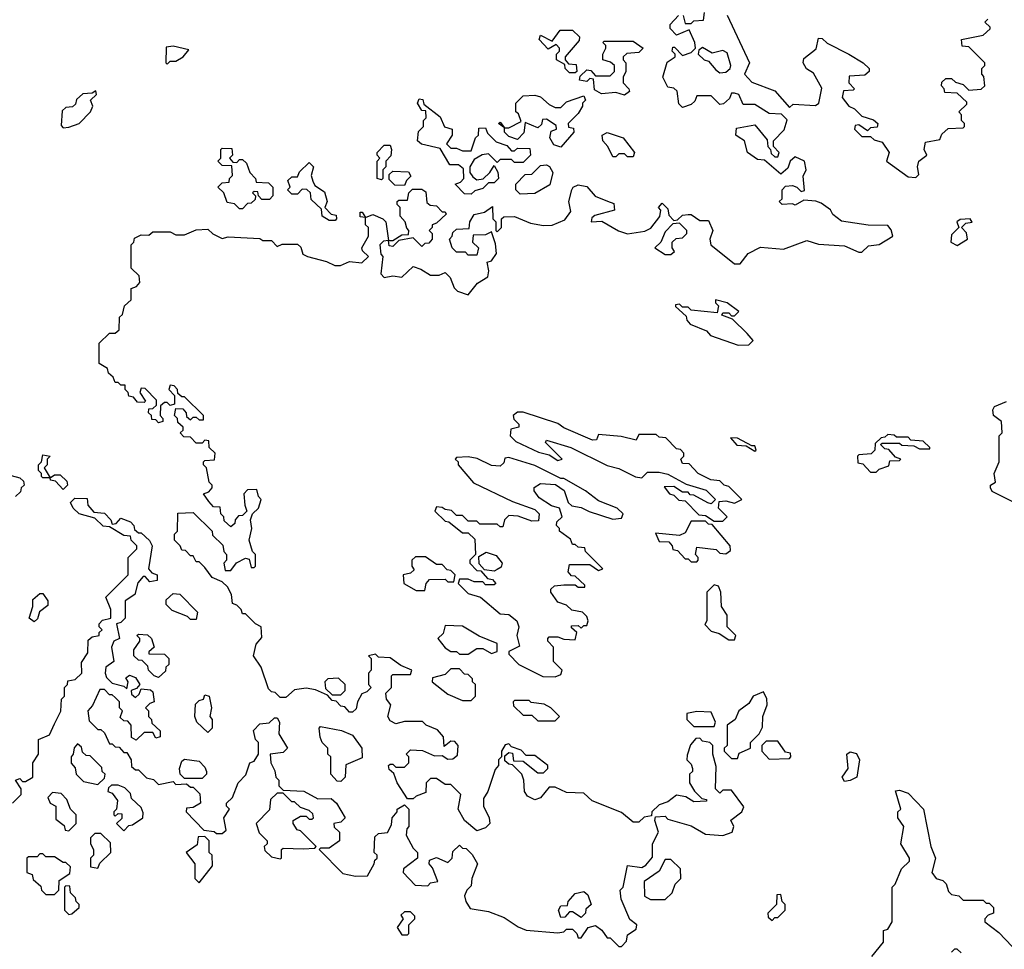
# Model space of a CAD drawing. Extents: x 2737310 to 2869991, y 870230 to 1012730.
# Tile 60 of 256: x 2834505 to 2837908, y 891790 to 895004. Entities that reach past the tile are written whole.
import ezdxf

# ---------------------------------------------------------------- set-up
doc = ezdxf.new("R2010")
doc.units = 0

msp = doc.modelspace()

# ---------------------------------------------------------------- linework, layer by layer
at = {"layer": '0CON02XD'}
for points in [[(2836798.3, 895018.3), (2836805, 894990), (2836825, 894990), (2836835, 895000), (2836868.3, 895001.7), (2836871.7, 895028.3)], [(2836536.7, 894376.7), (2836558.3, 894368.3), (2836560, 894345), (2836493, 894327), (2836481.7, 894318.3), (2836480, 894305), (2836517, 894307), (2836574.1, 894274.1), (2836605, 894263.3), (2836665, 894272.5), (2836686.4, 894283.6), (2836717, 894323), (2836720, 894345), (2836712.5, 894355), (2836725, 894370), (2836745, 894350), (2836748.3, 894328.3), (2836765, 894310), (2836778.3, 894311.7), (2836795, 894327.5), (2836815, 894330), (2836825, 894330), (2836855, 894310), (2836885, 894310), (2836900, 894275), (2836890, 894245), (2836893.3, 894225), (2836975, 894160), (2836995, 894160), (2837022.5, 894195), (2837065, 894217.5), (2837145, 894210), (2837225, 894240), (2837265, 894227.5), (2837355, 894222.5), (2837405, 894200), (2837415, 894200), (2837438.3, 894221.7), (2837475, 894226.7), (2837522.5, 894255), (2837517, 894277), (2837505, 894292.5), (2837437, 894293), (2837345, 894307.5), (2837315, 894330), (2837306.4, 894346.4), (2837275, 894370), (2837256.4, 894376.4), (2837215, 894380), (2837185, 894362.5), (2837175, 894367.5), (2837140, 894365), (2837130, 894375), (2837140, 894385), (2837140, 894415), (2837151.7, 894428.3), (2837175, 894430), (2837190, 894425), (2837205, 894410), (2837217, 894413), (2837213, 894463), (2837222.5, 894485), (2837217.5, 894515), (2837185, 894530), (2837167.5, 894515), (2837159.3, 894490.7), (2837135, 894470), (2837078.3, 894518.3), (2837055, 894520), (2837020, 894545), (2837010, 894585), (2836988.3, 894598.3), (2836980, 894605), (2836981.7, 894628.3), (2837045, 894640), (2837088.3, 894588.3), (2837090, 894565), (2837100, 894555), (2837101.7, 894541.7), (2837115, 894530), (2837125, 894530), (2837130, 894545), (2837110, 894565), (2837110, 894585), (2837147, 894623), (2837157, 894657), (2837137.5, 894677.5), (2837095, 894680), (2837045, 894710), (2837005, 894710), (2836990, 894745), (2836975, 894750), (2836965, 894750), (2836958.3, 894731.7), (2836937, 894713), (2836925, 894710), (2836895, 894740), (2836845, 894740), (2836838.3, 894721.7), (2836825, 894710), (2836795, 894700), (2836783, 894713), (2836777, 894757), (2836765, 894767.5), (2836745, 894770), (2836727.5, 894805), (2836743, 894857), (2836770, 894875), (2836770, 894885), (2836760, 894895), (2836761.7, 894908.3), (2836768.3, 894908.3), (2836795, 894880), (2836825, 894890), (2836840, 894905), (2836837.5, 894925), (2836818.3, 894968.3), (2836775, 894950), (2836753, 894973), (2836753, 894987), (2836781.7, 895018.3)], [(2836949.3, 895019.3), (2837027.5, 894855), (2837010, 894815), (2837035, 894787.5), (2837115, 894757.5), (2837165, 894700), (2837178.3, 894711.7), (2837255, 894707.5), (2837266.7, 894715), (2837277, 894767), (2837248.3, 894818.3), (2837223.6, 894833.6), (2837212.5, 894855), (2837215, 894870), (2837257, 894903), (2837265, 894940), (2837278.3, 894938.3), (2837295, 894922.5), (2837370, 894885), (2837420, 894855), (2837440, 894835), (2837440, 894825), (2837425, 894812.5), (2837371.7, 894808.3), (2837370, 894785), (2837390, 894765), (2837385, 894760), (2837351.7, 894758.3), (2837347.5, 894735), (2837370, 894705), (2837390, 894695), (2837415, 894670), (2837455, 894657.5), (2837470, 894645), (2837468.3, 894631.7), (2837445, 894630), (2837435, 894620), (2837405, 894640), (2837391.7, 894638.3), (2837390, 894625), (2837415, 894600), (2837445, 894600), (2837458.3, 894588.3), (2837485, 894580), (2837510, 894545), (2837500, 894515), (2837575, 894460), (2837601.7, 894458.3), (2837611.7, 894468.3), (2837607.5, 894495), (2837612.5, 894515), (2837640, 894535), (2837630, 894555), (2837635, 894580), (2837685, 894590), (2837691.7, 894608.3), (2837713, 894627), (2837765, 894630), (2837770, 894635), (2837770, 894645), (2837760, 894655), (2837760, 894675), (2837750, 894685), (2837778.3, 894711.7), (2837778.3, 894718.3), (2837745, 894750), (2837701.7, 894751.7), (2837700, 894765), (2837690, 894775), (2837691.7, 894788.3), (2837705, 894800), (2837725, 894800), (2837738.3, 894788.3), (2837765, 894780), (2837785, 894760), (2837827, 894763), (2837840, 894775), (2837837, 894807), (2837830, 894815), (2837830, 894835), (2837840, 894845), (2837840, 894855), (2837785, 894910), (2837761.7, 894911.7), (2837760, 894935), (2837835, 894950), (2837858.3, 894971.7), (2837858.3, 894978.3), (2837840, 894995), (2837850, 895005)], [(2836425, 894820), (2836405, 894820), (2836390, 894835), (2836388.3, 894848.3), (2836360, 894865), (2836360, 894885), (2836370, 894895), (2836370, 894905), (2836358.3, 894918.3), (2836331.7, 894901.7), (2836300, 894935), (2836305, 894950), (2836345, 894930), (2836373, 894967), (2836415, 894967.5), (2836440, 894945), (2836438.3, 894931.7), (2836390, 894875), (2836390, 894865), (2836401.7, 894851.7), (2836428.3, 894848.3), (2836430, 894825), (2836425, 894820)], [(2836595, 894742.5), (2836565, 894752.5), (2836515, 894747.5), (2836491.7, 894761.7), (2836488.3, 894798.3), (2836475, 894800), (2836465, 894790), (2836440, 894795), (2836441.7, 894808.3), (2836465, 894830), (2836478.3, 894828.3), (2836495, 894810), (2836545, 894810), (2836560, 894825), (2836560, 894845), (2836547, 894857), (2836520, 894865), (2836520, 894885), (2836530, 894905), (2836530, 894915), (2836520, 894925), (2836525, 894930), (2836625, 894930), (2836660, 894905), (2836645, 894890), (2836603, 894887), (2836590, 894875), (2836590, 894865), (2836600, 894855), (2836600, 894825), (2836590, 894805), (2836590, 894785), (2836610, 894765), (2836612.5, 894755), (2836595, 894742.5)], [(2835015, 894850), (2835025, 894860), (2835045, 894860), (2835070, 894875), (2835090, 894900), (2835035, 894912.5), (2835011.7, 894908.3), (2835010, 894855), (2835015, 894850)], [(2836925, 894820), (2836945, 894822.5), (2836960, 894835), (2836962.5, 894845), (2836949.3, 894889.3), (2836935, 894897.5), (2836898.3, 894888.3), (2836865, 894907.5), (2836851.7, 894898.3), (2836850, 894885), (2836870, 894865), (2836885, 894860), (2836910.7, 894830.7), (2836925, 894820)], [(2834655, 894630), (2834675, 894632.5), (2834710, 894645), (2834750, 894685), (2834757.5, 894705), (2834750, 894725), (2834770, 894745), (2834768.3, 894758.3), (2834755, 894750), (2834723, 894747), (2834701.7, 894728.3), (2834698.3, 894711.7), (2834687, 894703), (2834665, 894700), (2834651.7, 894688.3), (2834648.3, 894638.3), (2834655, 894630)], [(2836065, 894400), (2836041.7, 894401.7), (2836010, 894435), (2836028.3, 894441.7), (2836040, 894455), (2836038.3, 894488.3), (2836021.7, 894501.7), (2835991.7, 894501.7), (2835958.3, 894558.3), (2835893, 894573), (2835880, 894585), (2835883, 894617), (2835900, 894635), (2835900, 894655), (2835910, 894665), (2835908.3, 894688.3), (2835895, 894690), (2835880, 894715), (2835885, 894730), (2835898.3, 894728.3), (2835901.7, 894711.7), (2835958.3, 894668.3), (2835973.3, 894633.3), (2836000, 894625), (2836000, 894605), (2835980, 894575), (2835995, 894560), (2836015, 894560), (2836035, 894550), (2836065, 894550), (2836080, 894595), (2836090, 894605), (2836091.7, 894628.3), (2836115, 894630), (2836121.7, 894611.7), (2836151.7, 894581.7), (2836188.3, 894568.3), (2836205, 894550), (2836215, 894550), (2836225, 894560), (2836268.3, 894558.3), (2836270, 894535), (2836245, 894510), (2836215, 894510), (2836205, 894520), (2836165, 894520), (2836155, 894510), (2836125, 894540), (2836103, 894537), (2836075, 894520), (2836060, 894495), (2836060, 894475), (2836070.7, 894460.7), (2836085, 894450), (2836107, 894453), (2836130, 894475), (2836145, 894500), (2836157, 894477), (2836160, 894455), (2836145, 894440), (2836125, 894440), (2836105, 894420), (2836078.3, 894411.7), (2836065, 894400)], [(2836375, 894562.5), (2836350.7, 894570.7), (2836337.5, 894595), (2836341.7, 894618.3), (2836360, 894625), (2836358.3, 894638.3), (2836325, 894660), (2836311.7, 894658.3), (2836308.3, 894641.7), (2836295, 894630), (2836251.7, 894648.3), (2836247, 894613), (2836225, 894590), (2836195, 894600), (2836180, 894615), (2836180, 894630), (2836160, 894645), (2836165, 894650), (2836180, 894630), (2836195, 894630), (2836238.3, 894651.7), (2836228.3, 894678.3), (2836220, 894685), (2836220, 894715), (2836245, 894740), (2836285, 894742.5), (2836305, 894737.5), (2836335, 894710), (2836355, 894700), (2836375, 894700), (2836395, 894720), (2836455, 894740), (2836460, 894725), (2836450, 894715), (2836450, 894705), (2836435, 894680), (2836400, 894645), (2836401.7, 894631.7), (2836418.3, 894628.3), (2836420, 894615), (2836375, 894562.5)], [(2836625, 894530), (2836605, 894530), (2836595, 894540), (2836575, 894540), (2836565, 894530), (2836555, 894530), (2836537.5, 894565), (2836520, 894585), (2836517.5, 894605), (2836535, 894613.3), (2836590, 894595), (2836630, 894545), (2836625, 894530)], [(2835275, 894350), (2835265, 894350), (2835247, 894367), (2835221.7, 894371.7), (2835210, 894405), (2835190, 894425), (2835205, 894440), (2835228.3, 894441.7), (2835230, 894455), (2835240, 894465), (2835238.3, 894498.3), (2835205, 894500), (2835190, 894515), (2835200, 894525), (2835200, 894555), (2835205, 894560), (2835238.3, 894558.3), (2835240, 894535), (2835230, 894525), (2835241.7, 894511.7), (2835255, 894510), (2835265, 894520), (2835275, 894520), (2835288.3, 894508.3), (2835300, 894475), (2835320, 894455), (2835321.7, 894441.7), (2835365, 894440), (2835380, 894425), (2835380, 894395), (2835368.3, 894381.7), (2835341.7, 894381.7), (2835330, 894395), (2835328.3, 894408.3), (2835315, 894410), (2835310, 894405), (2835320, 894395), (2835318.3, 894381.7), (2835305, 894370), (2835291.7, 894368.3), (2835275, 894350)], [(2835755, 894450), (2835740, 894455), (2835740, 894515), (2835750, 894525), (2835740, 894535), (2835740, 894545), (2835765, 894570), (2835785, 894570), (2835790, 894555), (2835787, 894533), (2835770, 894515), (2835770, 894495), (2835760, 894485), (2835760, 894455), (2835755, 894450)], [(2835595, 894310), (2835575, 894310), (2835550, 894325), (2835548.3, 894348.3), (2835511.7, 894381.7), (2835510, 894405), (2835497, 894417), (2835481.7, 894418.3), (2835465, 894400), (2835445, 894400), (2835430, 894415), (2835440, 894425), (2835431.7, 894448.3), (2835445, 894460), (2835465, 894460), (2835471.7, 894478.3), (2835505, 894510), (2835520, 894495), (2835512.5, 894465), (2835517.5, 894445), (2835525, 894430), (2835558.3, 894408.3), (2835567.5, 894375), (2835560, 894355), (2835581.7, 894331.7), (2835598.3, 894328.3), (2835600, 894315), (2835595, 894310)], [(2836235, 894400), (2836220, 894415), (2836220, 894435), (2836251.7, 894468.3), (2836275, 894470), (2836305, 894500), (2836325, 894502.5), (2836336.4, 894496.4), (2836347.5, 894475), (2836337, 894433), (2836285, 894402.5), (2836235, 894400)], [(2835835, 894430), (2835801.7, 894431.7), (2835781.7, 894451.7), (2835781.7, 894468.3), (2835795, 894480), (2835848.3, 894478.3), (2835857, 894463), (2835841.7, 894448.3), (2835835, 894430)], [(2836811.7, 892461.7), (2836810, 892445), (2836825, 892430), (2836830, 892415), (2836830, 892405), (2836820, 892395), (2836820, 892365), (2836837, 892337), (2836861.7, 892311.7), (2836878.3, 892308.3), (2836878.3, 892301.7), (2836835, 892300), (2836807, 892317), (2836775, 892322.5), (2836745, 892300), (2836715, 892290), (2836690, 892265), (2836688.3, 892251.7), (2836663.3, 892246.7), (2836645, 892230), (2836625, 892230), (2836585, 892262.5), (2836483, 892303), (2836455, 892330), (2836395, 892332.5), (2836355, 892350), (2836335, 892350), (2836305, 892313.3), (2836285, 892306.7), (2836259.3, 892319.3), (2836250, 892335), (2836247.5, 892375), (2836240, 892395), (2836208.3, 892428.3), (2836195, 892430), (2836181.7, 892441.7), (2836181.7, 892458.3), (2836195, 892470), (2836208.3, 892468.3), (2836211.7, 892441.7), (2836245, 892440), (2836295, 892400), (2836315, 892400), (2836330, 892415), (2836330, 892425), (2836285, 892460), (2836255, 892460), (2836238.3, 892478.3), (2836205, 892490), (2836195, 892500), (2836183, 892497), (2836170, 892475), (2836170, 892455), (2836160, 892445), (2836160, 892425), (2836148.3, 892411.7), (2836123.3, 892335), (2836108.3, 892311.7), (2836107.5, 892285), (2836127.5, 892245), (2836130, 892225), (2836115, 892210), (2836085, 892200), (2836042.5, 892235), (2836020, 892275), (2836030, 892325), (2835995, 892360), (2835975, 892360), (2835945, 892380), (2835925, 892380), (2835910, 892365), (2835908.3, 892331.7), (2835875, 892320), (2835865, 892310), (2835845, 892310), (2835810, 892365), (2835798.3, 892398.3), (2835781.7, 892411.7), (2835780, 892425), (2835785, 892430), (2835795, 892430), (2835805, 892420), (2835835, 892420), (2835850, 892435), (2835850, 892455), (2835840, 892465), (2835855, 892480), (2835897, 892477), (2835938.3, 892458.3), (2835965, 892460), (2835985, 892447.5), (2836001.7, 892448.3), (2836018.3, 892461.7), (2836020, 892495), (2836008.3, 892508.3), (2835995, 892510), (2835971.7, 892491.7), (2835970, 892525), (2835948.3, 892548.3), (2835910, 892565), (2835897, 892577), (2835883, 892577), (2835835, 892577.5), (2835805, 892570), (2835785, 892580), (2835777.5, 892595), (2835787.5, 892635), (2835772.5, 892655), (2835770, 892675), (2835790, 892695), (2835790, 892735), (2835795, 892740), (2835855, 892740), (2835860, 892755), (2835821.7, 892771.7), (2835785, 892797.5), (2835745, 892800), (2835735, 892810), (2835710, 892805), (2835720, 892795), (2835720, 892755), (2835710, 892745), (2835710, 892705), (2835720, 892695), (2835705, 892680), (2835687, 892673), (2835672.5, 892645), (2835668.3, 892621.7), (2835655, 892610), (2835645, 892610), (2835628.3, 892628.3), (2835615, 892630), (2835598.3, 892648.3), (2835585, 892650), (2835568.3, 892668.3), (2835527, 892687), (2835495, 892692.5), (2835455, 892687.5), (2835425, 892660), (2835405, 892660), (2835388.3, 892678.3), (2835375, 892680), (2835365, 892690), (2835340, 892765), (2835312.5, 892805), (2835322.5, 892845), (2835341.7, 892868.3), (2835340, 892905), (2835320, 892915), (2835285, 892950), (2835275, 892950), (2835270, 892965), (2835255, 892980), (2835240, 892985), (2835237, 893017), (2835223, 893043), (2835205, 893060), (2835170, 893075), (2835145, 893110), (2835125, 893130), (2835115, 893130), (2835105, 893150), (2835095, 893150), (2835078.3, 893168.3), (2835065, 893170), (2835060, 893185), (2835040, 893205), (2835040, 893225), (2835050, 893235), (2835051.7, 893298.3), (2835105, 893300), (2835170, 893235), (2835171.7, 893221.7), (2835207, 893187), (2835210, 893165), (2835220, 893155), (2835220, 893135), (2835210, 893125), (2835215, 893100), (2835235, 893100), (2835253.8, 893126.2), (2835285, 893142.5), (2835298.3, 893138.3), (2835305, 893110), (2835315, 893110), (2835320, 893115), (2835320, 893155), (2835310, 893165), (2835297.5, 893205), (2835307.5, 893245), (2835302.5, 893275), (2835310, 893295), (2835330, 893315), (2835340, 893345), (2835330, 893355), (2835325, 893380), (2835291.7, 893378.3), (2835280, 893365), (2835282.5, 893325), (2835290, 893305), (2835275, 893290), (2835261.7, 893288.3), (2835250, 893275), (2835248.3, 893261.7), (2835235, 893250), (2835211.7, 893271.7), (2835210, 893285), (2835200, 893295), (2835198.3, 893318.3), (2835175, 893320), (2835158.3, 893338.3), (2835140, 893365), (2835158.3, 893371.7), (2835170, 893385), (2835170, 893395), (2835160, 893405), (2835150, 893455), (2835140, 893465), (2835140, 893475), (2835145, 893480), (2835178.3, 893481.7), (2835180, 893505), (2835160, 893525), (2835158.3, 893548.3), (2835145, 893550), (2835135, 893540), (2835115, 893540), (2835095, 893560), (2835071.7, 893561.7), (2835060, 893575), (2835070, 893585), (2835070, 893595), (2835051.7, 893611.7), (2835050, 893625), (2835040, 893635), (2835045, 893660), (2835068.3, 893658.3), (2835080, 893645), (2835081.7, 893631.7), (2835095, 893620), (2835105, 893630), (2835115, 893630), (2835125, 893620), (2835140, 893620), (2835140, 893635), (2835075, 893700), (2835065, 893700), (2835051.7, 893711.7), (2835050, 893725), (2835038.3, 893738.3), (2835025, 893740), (2835020, 893725), (2835040, 893705), (2835040, 893675), (2835025, 893670), (2835015, 893680), (2835005, 893680), (2834991.7, 893668.3), (2834990, 893635), (2835000, 893625), (2835000, 893615), (2834985, 893610), (2834975, 893620), (2834961.7, 893621.7), (2834960, 893635), (2834950, 893645), (2834951.7, 893658.3), (2834965, 893660), (2834978.3, 893671.7), (2834978.3, 893688.3), (2834938.3, 893728.3), (2834925, 893730), (2834920, 893715), (2834940, 893685), (2834935, 893680), (2834911.7, 893681.7), (2834898.3, 893698.3), (2834881.7, 893701.7), (2834880, 893715), (2834870, 893725), (2834870, 893740), (2834855, 893740), (2834845, 893750), (2834835, 893750), (2834828.3, 893768.3), (2834811.7, 893781.7), (2834808.3, 893798.3), (2834780, 893815), (2834780, 893885), (2834815, 893920), (2834835, 893920), (2834848.3, 893931.7), (2834850, 893975), (2834860, 893985), (2834867.5, 894015), (2834890, 894035), (2834890, 894075), (2834908.3, 894081.7), (2834920, 894095), (2834918.3, 894118.3), (2834890, 894145), (2834890, 894225), (2834900, 894235), (2834901.7, 894248.3), (2834925, 894260), (2834951.7, 894258.3), (2834965, 894270), (2835025, 894270), (2835045, 894260), (2835075, 894260), (2835115, 894277.5), (2835155, 894280), (2835173, 894263), (2835205, 894247.5), (2835225, 894252.5), (2835335, 894247.5), (2835345, 894240), (2835375, 894240), (2835395, 894220), (2835412.5, 894227.5), (2835465, 894227.5), (2835477, 894217), (2835483.6, 894193.6), (2835500, 894185), (2835565, 894167.5), (2835593.6, 894153.6), (2835613.6, 894153.6), (2835645, 894167.5), (2835687, 894163), (2835710, 894185), (2835690, 894205), (2835687.5, 894215), (2835710, 894255), (2835710, 894285), (2835700, 894295), (2835700, 894320), (2835681.7, 894321.7), (2835681.7, 894338.3), (2835688.3, 894338.3), (2835700, 894320), (2835725, 894330), (2835760, 894315), (2835770, 894305), (2835780, 894240), (2835795, 894240), (2835825, 894260), (2835848.3, 894261.7), (2835850, 894275), (2835842.5, 894282.5), (2835837.5, 894305), (2835820, 894325), (2835820, 894355), (2835810, 894365), (2835810, 894375), (2835815, 894380), (2835845, 894380), (2835850, 894405), (2835862.5, 894417.5), (2835895, 894417.5), (2835908.3, 894408.3), (2835911.7, 894371.7), (2835923, 894363), (2835945, 894360), (2835965, 894340), (2835975, 894340), (2835978.3, 894331.7), (2835945, 894300), (2835930, 894295), (2835930, 894285), (2835920, 894275), (2835930, 894265), (2835930, 894245), (2835918.3, 894231.7), (2835905, 894230), (2835895, 894220), (2835865, 894250), (2835815, 894240), (2835795, 894220), (2835781.7, 894221.7), (2835780, 894240), (2835761.7, 894238.3), (2835750, 894225), (2835753, 894193), (2835760, 894185), (2835752.5, 894125), (2835765, 894112.5), (2835795, 894118.8), (2835825, 894113.3), (2835865, 894150), (2835891.7, 894141.7), (2835925, 894120), (2835955, 894120), (2835975, 894130), (2835992.5, 894112.5), (2836006.4, 894076.4), (2836017.5, 894065), (2836055, 894052.5), (2836087, 894093), (2836122.5, 894115), (2836126.7, 894135), (2836120, 894165), (2836135, 894170), (2836152.5, 894195), (2836149.3, 894229.3), (2836135, 894270), (2836115, 894260), (2836071.7, 894258.3), (2836070, 894235), (2836090, 894215), (2836085, 894190), (2836055, 894190), (2836045, 894200), (2836015, 894200), (2836000, 894215), (2835990, 894245), (2836000, 894255), (2836001.7, 894268.3), (2836015, 894280), (2836058.3, 894281.7), (2836060, 894305), (2836075, 894330), (2836111.7, 894338.3), (2836138.3, 894358.3), (2836140, 894315), (2836150, 894305), (2836150, 894275), (2836155, 894270), (2836170, 894285), (2836170, 894315), (2836178.3, 894321.7), (2836215, 894323.3), (2836270.7, 894300.7), (2836315, 894292.5), (2836345, 894293.3), (2836388.3, 894311.7), (2836409.3, 894340.7), (2836402.5, 894375), (2836412.5, 894415), (2836417.5, 894425), (2836435, 894433.3), (2836465, 894427.5), (2836493.9, 894393.9), (2836536.7, 894376.7)], [(2837745, 894223.3), (2837780, 894245), (2837776.7, 894266.7), (2837760, 894285), (2837775, 894300), (2837796.4, 894303.6), (2837790, 894315), (2837755, 894312.5), (2837743.8, 894305), (2837750, 894285), (2837725, 894260), (2837722.5, 894235), (2837745, 894223.3)], [(2836755, 894192.5), (2836767.5, 894202.5), (2836760, 894215), (2836760, 894235), (2836773, 894247), (2836795, 894250), (2836810, 894265), (2836810, 894275), (2836785, 894300), (2836761.7, 894298.3), (2836735, 894270), (2836720, 894235), (2836700, 894215), (2836735, 894192.5), (2836755, 894192.5)], [(2836988.3, 893878.3), (2837025, 893880), (2837040, 893895), (2837019.3, 893919.3), (2836968.3, 893968.3), (2836931.7, 893981.7), (2836935, 893990), (2836955, 893990), (2836965, 893980), (2836975, 893980), (2836990, 893995), (2836950, 894025), (2836910, 894035), (2836910, 894025), (2836920, 894015), (2836915, 893990), (2836825, 894000), (2836815, 894010), (2836795, 894010), (2836785, 894020), (2836771.7, 894018.3), (2836771.7, 894011.7), (2836808.3, 893978.3), (2836810, 893965), (2836821.7, 893951.7), (2836878.3, 893928.3), (2836891.7, 893911.7), (2836988.3, 893878.3)], [(2837960, 893325), (2837865, 893372.5), (2837860, 893385), (2837860, 893395), (2837877.5, 893405), (2837872.5, 893435), (2837890, 893475), (2837890, 893565), (2837900, 893575), (2837897.5, 893615), (2837870, 893635), (2837867.5, 893655), (2837873.9, 893666.1), (2837915, 893683.3)], [(2836935, 893270), (2836950, 893285), (2836920, 893315), (2836921.7, 893338.3), (2836945, 893340), (2836975, 893332.5), (2837000, 893345), (2836955, 893390), (2836940, 893395), (2836925, 893410), (2836893, 893413), (2836850, 893435), (2836818.3, 893468.3), (2836795, 893470), (2836790, 893485), (2836800, 893495), (2836800, 893505), (2836788.3, 893518.3), (2836775, 893520), (2836738.3, 893558.3), (2836715, 893560), (2836705, 893570), (2836645, 893570), (2836635, 893550), (2836583, 893563), (2836505, 893570), (2836498.3, 893551.7), (2836485, 893550), (2836385, 893593.3), (2836365, 893607.5), (2836245, 893646.7), (2836225, 893647.5), (2836210, 893635), (2836213, 893623), (2836230, 893605), (2836230, 893595), (2836201.7, 893588.3), (2836200, 893565), (2836220, 893545), (2836298.3, 893508.3), (2836335, 893500), (2836365, 893480), (2836380, 893485), (2836321.7, 893541.7), (2836325, 893550), (2836410, 893525), (2836535, 893462.5), (2836575, 893452.5), (2836633, 893423), (2836655, 893420), (2836675, 893440), (2836715, 893440), (2836745, 893432.5), (2836808.3, 893398.3), (2836877, 893377), (2836910, 893345), (2836895, 893330), (2836883, 893333), (2836835, 893360), (2836821.7, 893361.7), (2836815, 893370), (2836795, 893370), (2836765, 893390), (2836731.7, 893388.3), (2836750, 893365), (2836765, 893360), (2836783, 893343), (2836805, 893340), (2836851.7, 893291.7), (2836875, 893290), (2836905, 893270), (2836935, 893270)], [(2837465, 893440), (2837475, 893450), (2837508.3, 893461.7), (2837511.7, 893478.3), (2837545, 893480), (2837550, 893485), (2837531.7, 893491.7), (2837508.3, 893518.3), (2837495, 893520), (2837480, 893535), (2837485, 893540), (2837545, 893540), (2837553, 893533), (2837595, 893530), (2837615, 893520), (2837650, 893520), (2837650, 893525), (2837627, 893547), (2837585, 893550), (2837575, 893560), (2837535, 893560), (2837527, 893567), (2837505, 893570), (2837495, 893560), (2837481.7, 893558.3), (2837461.7, 893538.3), (2837460, 893515), (2837447.5, 893502.5), (2837405, 893500), (2837400, 893495), (2837401.7, 893471.7), (2837418.3, 893468.3), (2837445, 893440), (2837465, 893440)], [(2837045, 893512.5), (2837050, 893515), (2837045, 893530), (2837035, 893530), (2836985, 893557.5), (2836961.7, 893558.3), (2836983, 893533), (2837015, 893530), (2837045, 893512.5)], [(2834655, 893380), (2834628.3, 893408.3), (2834611.7, 893411.7), (2834610, 893420), (2834585, 893420), (2834580, 893425), (2834580, 893435), (2834570, 893445), (2834570, 893465), (2834580, 893475), (2834585, 893500), (2834610, 893495), (2834600, 893485), (2834600, 893465), (2834590, 893455), (2834610, 893420), (2834625, 893430), (2834645, 893430), (2834668.3, 893408.3), (2834670, 893395), (2834655, 893380)], [(2836355, 892732.5), (2836375, 892740), (2836380, 892755), (2836350, 892785), (2836350, 892835), (2836330, 892855), (2836330, 892865), (2836335, 892870), (2836365, 892870), (2836385, 892862.5), (2836425, 892860), (2836430, 892885), (2836411.7, 892901.7), (2836411.7, 892908.3), (2836435, 892910), (2836445, 892900), (2836455, 892910), (2836465, 892910), (2836470, 892925), (2836465, 892940), (2836450, 892955), (2836413, 892963), (2836395, 892980), (2836365, 892990), (2836340, 893025), (2836340, 893035), (2836353, 893047), (2836385, 893050), (2836425, 893050), (2836435, 893042.5), (2836458.3, 893041.7), (2836458.3, 893048.3), (2836425, 893080), (2836411.7, 893081.7), (2836400, 893095), (2836405, 893120), (2836475, 893120), (2836505, 893100), (2836520, 893105), (2836460, 893165), (2836458.3, 893178.3), (2836435, 893180), (2836425, 893190), (2836415, 893190), (2836408.3, 893208.3), (2836370, 893235), (2836370, 893245), (2836360, 893255), (2836361.7, 893268.3), (2836380, 893285), (2836370, 893315), (2836343, 893323), (2836300.7, 893350.7), (2836282.5, 893375), (2836283, 893387), (2836305, 893400), (2836357, 893397), (2836386.2, 893376.2), (2836400, 893335), (2836413, 893323), (2836445, 893317.5), (2836473, 893303), (2836555, 893277.5), (2836585, 893280), (2836590, 893295), (2836570, 893315), (2836505, 893340), (2836460, 893375), (2836385, 893417.5), (2836375, 893417.5), (2836285, 893462.5), (2836195, 893490), (2836181.7, 893488.3), (2836178.3, 893471.7), (2836165, 893460), (2836135, 893462.5), (2836086.4, 893486.4), (2836055, 893492.5), (2836015, 893490), (2836010, 893485), (2836020, 893475), (2836020, 893465), (2836073, 893403), (2836208.3, 893338.3), (2836285, 893310), (2836300, 893295), (2836298.3, 893271.7), (2836275, 893270), (2836227, 893287), (2836195, 893290), (2836180, 893275), (2836175, 893250), (2836165, 893250), (2836155, 893260), (2836095, 893260), (2836085, 893270), (2836055, 893270), (2836035, 893290), (2836015, 893290), (2835997, 893307), (2835975, 893310), (2835965, 893317.5), (2835945, 893320), (2835940, 893305), (2835975, 893270), (2835988.3, 893268.3), (2836035, 893230), (2836055, 893230), (2836078.3, 893208.3), (2836080, 893155), (2836060, 893135), (2836060, 893125), (2836085, 893100), (2836098.3, 893098.3), (2836121.7, 893071.7), (2836138.3, 893068.3), (2836150, 893055), (2836145, 893050), (2836115, 893050), (2836105, 893060), (2836075, 893060), (2836055, 893070), (2836025, 893070), (2836020, 893055), (2836055, 893020), (2836097, 893007), (2836165, 892950), (2836195, 892947.5), (2836222.5, 892925), (2836230, 892905), (2836222.5, 892875), (2836231.7, 892838.3), (2836195, 892820), (2836195, 892810), (2836230, 892775), (2836313, 892733), (2836355, 892732.5)], [(2834475, 893427.5), (2834505, 893420), (2834518.3, 893408.3), (2834520, 893395), (2834510, 893385), (2834508.3, 893371.7), (2834490, 893355)], [(2834480, 892295), (2834510, 892325), (2834510, 892345), (2834490, 892375), (2834505, 892380), (2834515, 892370), (2834525, 892370), (2834550, 892385), (2834550, 892435), (2834570, 892465), (2834570, 892515), (2834608.3, 892531.7), (2834625, 892570), (2834647, 892613), (2834650, 892655), (2834660, 892665), (2834660, 892695), (2834670, 892705), (2834671.7, 892718.3), (2834697, 892723), (2834720, 892745), (2834718.3, 892781.7), (2834740, 892815), (2834741.7, 892858.3), (2834755, 892870), (2834780, 892875), (2834780, 892885), (2834790, 892895), (2834780, 892905), (2834780, 892915), (2834791.7, 892928.3), (2834820, 892935), (2834820, 892965), (2834802.5, 893007.5), (2834880, 893085), (2834880, 893145), (2834910, 893175), (2834910, 893185), (2834890, 893205), (2834888.3, 893218.3), (2834865, 893220), (2834815, 893250), (2834793.3, 893253.3), (2834765, 893280), (2834710, 893295), (2834690, 893315), (2834680, 893335), (2834695, 893350), (2834738.3, 893348.3), (2834740, 893325), (2834761.7, 893301.7), (2834798.3, 893298.3), (2834820, 893275), (2834825, 893260), (2834838.3, 893261.7), (2834855, 893280), (2834888.3, 893268.3), (2834900, 893255), (2834901.7, 893241.7), (2834915, 893230), (2834925, 893230), (2834953, 893203), (2834962.5, 893185), (2834950, 893105), (2834961.7, 893091.7), (2834980, 893085), (2834980, 893065), (2834955, 893060), (2834938.3, 893078.3), (2834931.7, 893078.3), (2834913, 893057), (2834903, 893017), (2834870, 892995), (2834870, 892935), (2834855, 892920), (2834840, 892915), (2834850, 892865), (2834830, 892855), (2834822.5, 892835), (2834830, 892785), (2834802.5, 892765), (2834800, 892745), (2834805, 892730), (2834825, 892710), (2834865, 892700), (2834875, 892690), (2834880, 892715), (2834871.7, 892728.3), (2834885, 892737.5), (2834905, 892730), (2834920, 892705), (2834908.3, 892691.7), (2834890, 892685), (2834891.7, 892671.7), (2834905, 892660), (2834918.3, 892671.7), (2834925, 892690), (2834957, 892687), (2834965, 892680), (2834970, 892645), (2834955, 892640), (2834940, 892625), (2834950, 892615), (2834950, 892595), (2834960, 892585), (2834961.7, 892571.7), (2834990, 892545), (2834990, 892525), (2834975, 892520), (2834965, 892540), (2834935, 892540), (2834907, 892513), (2834891.7, 892521.7), (2834890, 892565), (2834878.3, 892578.3), (2834865, 892580), (2834851.7, 892591.7), (2834860, 892615), (2834850, 892625), (2834850, 892645), (2834835, 892660), (2834825, 892670), (2834815, 892670), (2834798.3, 892688.3), (2834781.7, 892688.3), (2834757, 892633), (2834740, 892615), (2834745, 892580), (2834775, 892550), (2834785, 892550), (2834798.3, 892538.3), (2834815, 892500), (2834825, 892500), (2834835, 892490), (2834848.3, 892488.3), (2834865, 892470), (2834875, 892470), (2834890, 892445), (2834891.7, 892421.7), (2834905, 892410), (2834915, 892410), (2834943, 892383), (2834967, 892377), (2834985, 892360), (2835035, 892370), (2835045, 892360), (2835081.7, 892361.7), (2835095, 892350), (2835105, 892350), (2835127, 892327), (2835130, 892295), (2835105, 892280), (2835081.7, 892278.3), (2835080, 892265), (2835141.7, 892201.7), (2835177, 892197), (2835185, 892190), (2835205, 892190), (2835218.3, 892201.7), (2835210, 892245), (2835230, 892275), (2835220, 892285), (2835220, 892295), (2835240, 892315), (2835260, 892365), (2835287, 892393), (2835300, 892435), (2835315, 892440), (2835330, 892465), (2835330, 892505), (2835320, 892515), (2835313, 892547), (2835335, 892570), (2835367, 892573), (2835385, 892590), (2835395, 892590), (2835402.5, 892575), (2835400, 892535), (2835430, 892485), (2835415, 892470), (2835370, 892465), (2835372.5, 892435), (2835387, 892407), (2835390, 892385), (2835400, 892375), (2835400, 892355), (2835415, 892340), (2835487, 892337), (2835535, 892310), (2835581.7, 892311.7), (2835600, 892295), (2835630, 892245), (2835615, 892230), (2835590, 892225), (2835591.7, 892211.7), (2835610, 892195), (2835610, 892165), (2835575, 892140), (2835545, 892140), (2835540, 892135), (2835621.7, 892051.7), (2835665, 892042.5), (2835706.4, 892043.6), (2835730, 892085), (2835731.7, 892098.3), (2835740, 892105), (2835740, 892115), (2835730, 892125), (2835731.7, 892178.3), (2835745, 892190), (2835776.4, 892193.6), (2835789.3, 892220.7), (2835792.5, 892245), (2835810, 892265), (2835810, 892275), (2835835, 892290), (2835850, 892275), (2835850, 892215), (2835843, 892207), (2835840, 892185), (2835865, 892140), (2835880, 892125), (2835880, 892105), (2835831.7, 892068.3), (2835830, 892055), (2835871.7, 892011.7), (2835915, 892010), (2835925, 892020), (2835950, 892025), (2835931.7, 892071.7), (2835920, 892085), (2835921.7, 892098.3), (2835945, 892107.5), (2835985, 892090), (2836000, 892105), (2836001.7, 892128.3), (2836025, 892150), (2836035, 892140), (2836048.3, 892138.3), (2836068.3, 892118.3), (2836086.7, 892085), (2836067.5, 892035), (2836065, 892010), (2836050, 891995), (2836042.5, 891975), (2836046.2, 891955), (2836061.2, 891931.2), (2836125, 891921.2), (2836179.5, 891899.5), (2836227.3, 891867.3), (2836255, 891856.2), (2836365, 891847.5), (2836385, 891850), (2836395, 891860), (2836415, 891860), (2836430, 891845), (2836435, 891830), (2836445, 891830), (2836470, 891865), (2836495, 891872.5), (2836516.4, 891856.4), (2836535, 891830), (2836545, 891830), (2836575, 891800), (2836585, 891800), (2836601.7, 891818.3), (2836605, 891840), (2836635, 891860), (2836637.5, 891875), (2836613, 891893), (2836583, 891963), (2836580, 891995), (2836590, 892005), (2836605, 892080), (2836655, 892072.5), (2836669.3, 892080.7), (2836691.7, 892108.3), (2836691.2, 892155), (2836712.5, 892195), (2836700, 892235), (2836701.7, 892248.3), (2836735, 892250), (2836745, 892240), (2836825, 892216.7), (2836875, 892187.5), (2836935, 892183.8), (2836967.5, 892195), (2836972.5, 892215), (2836963, 892237), (2837000, 892265), (2837007, 892283), (2836965, 892340), (2836935, 892340), (2836925, 892330), (2836910, 892345), (2836911.7, 892421.7), (2836900, 892465), (2836900, 892495), (2836890, 892505), (2836865, 892510), (2836855, 892520), (2836841.7, 892518.3), (2836823, 892497), (2836811.7, 892461.7)], [(2836845, 893130), (2836850, 893135), (2836850, 893145), (2836840, 893155), (2836845, 893180), (2836911.7, 893171.7), (2836925, 893160), (2836945, 893157.5), (2836961.7, 893168.3), (2836960, 893185), (2836898.3, 893258.3), (2836885, 893260), (2836875, 893270), (2836825, 893270), (2836805, 893230), (2836785, 893220), (2836701.7, 893228.3), (2836715, 893200), (2836748.3, 893198.3), (2836760, 893185), (2836761.7, 893171.7), (2836778.3, 893168.3), (2836805, 893140), (2836815, 893140), (2836825, 893130), (2836845, 893130)], [(2836145, 893097.5), (2836111.7, 893101.7), (2836093, 893123), (2836091.7, 893148.3), (2836117, 893163), (2836151.2, 893151.2), (2836172.5, 893125), (2836169.3, 893110.7), (2836155, 893102.5), (2836145, 893097.5)], [(2835905, 893030), (2835910, 893055), (2835921.7, 893068.3), (2835975, 893070), (2835985, 893060), (2836005, 893060), (2836010, 893085), (2835995, 893100), (2835981.7, 893101.7), (2835965, 893120), (2835945, 893120), (2835907, 893147), (2835873, 893147), (2835860, 893135), (2835860, 893115), (2835868.3, 893101.7), (2835855, 893090), (2835830, 893085), (2835832.5, 893055), (2835875, 893030), (2835905, 893030)], [(2836975, 892860), (2836980, 892875), (2836950, 892905), (2836950, 892945), (2836930, 892975), (2836927.5, 893025), (2836920, 893045), (2836905, 893050), (2836880, 893025), (2836880, 892925), (2836873, 892913), (2836895, 892890), (2836921.7, 892881.7), (2836955, 892860), (2836975, 892860)], [(2834555, 892922.5), (2834537.5, 892935), (2834550, 892975), (2834550.7, 892999.3), (2834575, 893020), (2834585, 893020), (2834602.5, 892995), (2834601.7, 892978.3), (2834573.3, 892956.7), (2834567, 892933), (2834555, 892922.5)], [(2835115, 892930), (2835095, 892930), (2835085, 892940), (2835031.7, 892961.7), (2835011.7, 892981.7), (2835011.7, 892998.3), (2835035, 893020), (2835058.3, 893018.3), (2835120, 892955), (2835115, 892930)], [(2836055, 892810), (2836085, 892830), (2836105, 892830), (2836135, 892812.5), (2836155, 892820), (2836155, 892847.5), (2836093, 892873), (2836035, 892907.5), (2835975, 892910), (2835968.3, 892881.7), (2835950, 892865), (2835975, 892832.5), (2835995, 892820), (2836015, 892820), (2836025, 892810), (2836055, 892810)], [(2834985, 892730), (2834970, 892735), (2834950, 892755), (2834948.3, 892768.3), (2834928.3, 892788.3), (2834915, 892790), (2834900, 892805), (2834900, 892825), (2834920, 892855), (2834920, 892865), (2834910, 892875), (2834915, 892880), (2834947, 892877), (2834960, 892865), (2834970, 892835), (2834951.7, 892818.3), (2834951.7, 892811.7), (2835005, 892810), (2835020, 892795), (2835020, 892775), (2835010, 892765), (2835008.3, 892751.7), (2834985, 892730)], [(2836065, 892650), (2836080, 892665), (2836080, 892705), (2836070, 892715), (2836070, 892725), (2836055, 892740), (2836041.7, 892741.7), (2836025, 892760), (2835995, 892760), (2835975, 892740), (2835931.7, 892728.3), (2835930, 892715), (2835985, 892672.5), (2836035, 892650), (2836065, 892650)], [(2835615, 892670), (2835630, 892685), (2835630, 892705), (2835607, 892727), (2835570, 892725), (2835560, 892715), (2835561.7, 892691.7), (2835585, 892670), (2835615, 892670)], [(2836985, 892450), (2836991.7, 892468.3), (2837030, 892485), (2837030, 892505), (2837060, 892535), (2837071.7, 892558.3), (2837072.5, 892595), (2837087.5, 892635), (2837086.4, 892656.4), (2837075, 892680), (2837040, 892665), (2837025, 892640), (2836990, 892615), (2836977.5, 892585), (2836950, 892565), (2836950, 892495), (2836940, 892485), (2836940, 892475), (2836965, 892450), (2836985, 892450)], [(2835155, 892540), (2835117.5, 892575), (2835110, 892595), (2835113, 892637), (2835125, 892650), (2835140, 892655), (2835145, 892670), (2835160, 892665), (2835167.5, 892625), (2835162.5, 892595), (2835170, 892585), (2835170, 892555), (2835155, 892540)], [(2836355, 892580), (2836370, 892595), (2836340, 892625), (2836317, 892637), (2836273, 892643), (2836265, 892650), (2836215, 892650), (2836210, 892645), (2836211.7, 892631.7), (2836245, 892600), (2836275, 892600), (2836295, 892580), (2836355, 892580)], [(2836905, 892560), (2836910, 892575), (2836895, 892610), (2836845, 892612.5), (2836810, 892605), (2836810, 892585), (2836835, 892560), (2836905, 892560)], [(2835615, 892370), (2835601.7, 892371.7), (2835580, 892395), (2835580, 892455), (2835570, 892465), (2835570, 892485), (2835550, 892505), (2835543, 892523), (2835540, 892555), (2835545, 892560), (2835617, 892547), (2835655, 892530), (2835687.5, 892485), (2835688.3, 892451.7), (2835631.7, 892428.3), (2835630, 892385), (2835615, 892370)], [(2837095, 892447.5), (2837165, 892450), (2837170, 892455), (2837168.3, 892468.3), (2837151.7, 892471.7), (2837125, 892510), (2837085, 892510), (2837070, 892495), (2837070, 892475), (2837095, 892447.5)], [(2834775, 892360), (2834798.3, 892381.7), (2834800, 892395), (2834790, 892405), (2834788.3, 892418.3), (2834748.3, 892458.3), (2834735, 892460), (2834721.7, 892471.7), (2834718.3, 892488.3), (2834705, 892500), (2834693, 892487), (2834690, 892465), (2834682.5, 892455), (2834683, 892433), (2834697, 892417), (2834700, 892395), (2834725, 892370), (2834775, 892360)], [(2835135, 892380), (2835075, 892380), (2835060, 892395), (2835057.5, 892415), (2835065, 892440), (2835075, 892447.5), (2835125, 892440), (2835145, 892420), (2835150, 892405), (2835150, 892395), (2835135, 892380)], [(2837355, 892370), (2837347.5, 892385), (2837367.5, 892415), (2837363.3, 892465), (2837375, 892472.5), (2837396.4, 892466.4), (2837407.5, 892445), (2837397.5, 892385), (2837375, 892373.3), (2837355, 892370)], [(2834865, 892200), (2834881.7, 892218.3), (2834895, 892220), (2834930, 892245), (2834931.7, 892261.7), (2834925, 892280), (2834891.7, 892311.7), (2834888.3, 892328.3), (2834868.3, 892348.3), (2834845, 892357.5), (2834822.5, 892357.5), (2834811.7, 892348.3), (2834810, 892335), (2834825, 892330), (2834842.5, 892305), (2834840, 892275), (2834830, 892265), (2834830, 892255), (2834835, 892250), (2834845, 892260), (2834858.3, 892258.3), (2834858.3, 892241.7), (2834840, 892225), (2834865, 892200)], [(2837450, 891765), (2837490, 891815), (2837490, 891855), (2837505, 891860), (2837520, 891885), (2837520, 892005), (2837530, 892015), (2837551.7, 892068.3), (2837580, 892095), (2837580, 892105), (2837550, 892155), (2837560, 892215), (2837540, 892245), (2837540, 892265), (2837550, 892275), (2837531.7, 892338.3), (2837545, 892340), (2837575, 892330), (2837628.8, 892275), (2837653.8, 892145), (2837670, 892105), (2837657.5, 892055), (2837672.5, 892035), (2837695, 892027.5), (2837706.4, 892016.4), (2837715, 891990), (2837725, 891980), (2837750, 891975), (2837765, 891960), (2837835, 891960), (2837845, 891950), (2837855, 891950), (2837870, 891935), (2837870, 891915), (2837851.7, 891908.3), (2837840, 891895), (2837840, 891885), (2837888.3, 891848.3), (2837935, 891800)], [(2834675, 892200), (2834700, 892225), (2834700, 892255), (2834680, 892275), (2834668.3, 892308.3), (2834648.3, 892328.3), (2834618.3, 892331.7), (2834602.5, 892315), (2834610, 892295), (2834630, 892285), (2834630, 892240), (2834658.3, 892218.3), (2834661.7, 892201.7), (2834675, 892200)], [(2835405, 892102.5), (2835410, 892105), (2835410, 892135), (2835415, 892140), (2835485, 892137.5), (2835525, 892140), (2835530, 892145), (2835475, 892200), (2835463.6, 892203.6), (2835450, 892225), (2835450, 892235), (2835475, 892250), (2835495, 892250), (2835505, 892240), (2835515, 892240), (2835520, 892245), (2835518.3, 892258.3), (2835505, 892270), (2835475, 892280), (2835455, 892300), (2835445, 892300), (2835415, 892330), (2835395, 892330), (2835371.7, 892308.3), (2835368.3, 892271.7), (2835322.5, 892225), (2835333, 892193), (2835360, 892165), (2835360, 892155), (2835350, 892145), (2835351.7, 892131.7), (2835375, 892110), (2835405, 892102.5)], [(2834775, 892070), (2834781.7, 892088.3), (2834820, 892125), (2834818.3, 892158.3), (2834785, 892190), (2834765, 892190), (2834750, 892175), (2834750, 892155), (2834760, 892135), (2834760, 892115), (2834750, 892105), (2834750, 892075), (2834775, 892070)], [(2835125, 892020), (2835171.7, 892078.3), (2835170, 892115), (2835160, 892125), (2835160, 892165), (2835145, 892180), (2835121.7, 892178.3), (2835118.3, 892151.7), (2835080, 892125), (2835110, 892085), (2835110, 892035), (2835125, 892020)], [(2834625, 891980), (2834640, 891995), (2834641.7, 892028.3), (2834678.3, 892051.7), (2834680, 892075), (2834665, 892090), (2834655, 892090), (2834625, 892110), (2834595, 892110), (2834585, 892120), (2834575, 892120), (2834565, 892110), (2834535, 892110), (2834530, 892105), (2834530, 892055), (2834548.3, 892048.3), (2834551.7, 892031.7), (2834578.3, 892008.3), (2834580, 891995), (2834595, 891980), (2834625, 891980)], [(2836735, 891962.5), (2836760, 891985), (2836770, 892015), (2836790, 892035), (2836788.3, 892068.3), (2836755, 892100), (2836735, 892100), (2836715, 892060), (2836662.5, 892025), (2836663.6, 891973.6), (2836685, 891962.5), (2836735, 891962.5)], [(2834675, 891910), (2834685, 891912.5), (2834710, 891935), (2834710, 891945), (2834700, 891955), (2834698.3, 891968.3), (2834680, 891985), (2834678.3, 892008.3), (2834665, 892010), (2834660, 892005), (2834660, 891925), (2834675, 891910)], [(2836445, 891900), (2836415, 891920), (2836405, 891920), (2836388.3, 891901.7), (2836375, 891900), (2836367.5, 891925), (2836375, 891940), (2836398.3, 891941.7), (2836400, 891955), (2836425, 891982.5), (2836455, 891990), (2836468.3, 891978.3), (2836480, 891945), (2836461.7, 891928.3), (2836460, 891915), (2836445, 891900)], [(2837105, 891890), (2837115, 891900), (2837125, 891900), (2837150, 891925), (2837150, 891945), (2837140, 891955), (2837135, 891980), (2837121.7, 891978.3), (2837120, 891945), (2837090, 891915), (2837091.7, 891901.7), (2837105, 891890)], [(2835845, 891840), (2835850, 891845), (2835850, 891875), (2835870, 891895), (2835870, 891905), (2835855, 891920), (2835835, 891920), (2835821.7, 891908.3), (2835830, 891895), (2835810, 891865), (2835825, 891840), (2835845, 891840)], [(2837758.3, 891778.3), (2837745, 891790), (2837735, 891790), (2837725, 891780)]]:
    msp.add_lwpolyline(points, dxfattribs=at)

doc.saveas('drawing.dxf')
